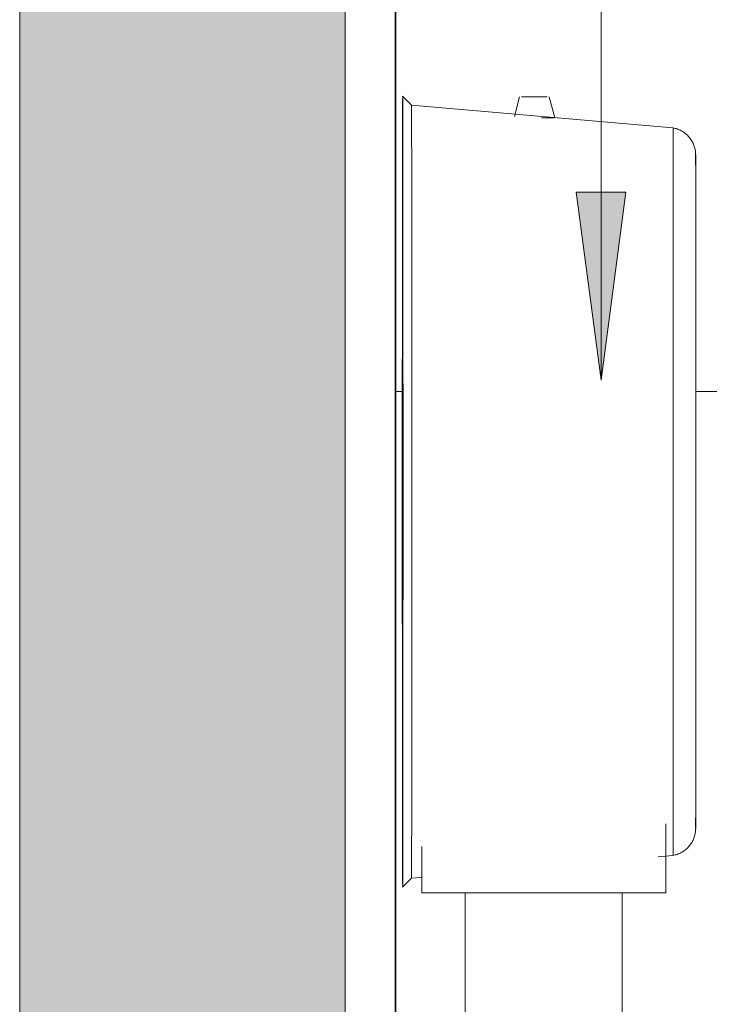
# Model space of a CAD drawing. Header units: metres. Extents: x -10.1 to 50.7, y -18 to 8.5.
# Tile 67 of 109: x 21.239 to 21.515, y 0.355 to 0.749. Entities that reach past the tile are written whole.
import ezdxf

# ---------------------------------------------------------------- set-up
doc = ezdxf.new("R2010")
doc.units = ezdxf.units.M
for name, color, linetype, lineweight in [('A-ANNO-KEYN', 231, 'Continuous', 9), ('A-DETL', 90, 'Continuous', 18), ('A-DETL-GENF', 92, 'Continuous', 18), ('A-DETL-THIN', 151, 'Continuous', 18), ('A-GENM', 13, 'Continuous', 18), ('A-WALL', 113, 'Continuous', 18), ('A-WALL-PATT', 111, 'Continuous', 35)]:
    doc.layers.add(name, color=color, linetype=linetype, lineweight=lineweight)

# ---------------------------------------------------------------- blocks, each defined once
blk = doc.blocks.new('Toilet_tissue_dispenser_12762 - Toilet_tissue_dispenser_12762-V19-Vista F')
at = {"layer": 'A-GENM'}
for p, q in [((12.67103815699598, 0.7146853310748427), (12.6675026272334, 0.7182208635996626)), ((12.71421292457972, 0.7179424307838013), (12.71210008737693, 0.7100572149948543)), ((12.71500020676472, 0.7179424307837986), (12.72011392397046, 0.7179424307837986)), ((12.72011392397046, 0.7179424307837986), (12.72522215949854, 0.7179424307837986)), ((12.7282337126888, 0.7096228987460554), (12.72600450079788, 0.7179424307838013)), ((12.77544667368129, 0.7055508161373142), (12.67103804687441, 0.7146853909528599)), ((12.72813550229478, 0.7096228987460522), (12.72294048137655, 0.7096228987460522)), ((12.77255549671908, 0.4275612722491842), (12.77255549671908, 0.4)), ((12.67519805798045, 0.4184254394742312), (12.67519805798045, 0.4)), ((12.7695024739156, 0.414370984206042), (12.7754466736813, 0.4148910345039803)), ((12.6675026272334, 0.4022209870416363), (12.67103815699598, 0.4057565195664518)), ((12.67103804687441, 0.405756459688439), (12.67514503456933, 0.4061157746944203)), ((12.67509464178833, 0.4061113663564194), (12.67509464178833, 0.4)), ((12.77255549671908, 0.4), (12.67519805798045, 0.4)), ((12.75517265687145, 0.3263820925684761), (12.69245388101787, 0.3263820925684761))]:
    blk.add_line(p, q, dxfattribs=at)
at = {"layer": 'A-GENM', "flags": 128}
for points in [[(12.77544666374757, 0.7055508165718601), (12.77587671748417, 0.7054660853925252), (12.77630303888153, 0.7053642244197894), (12.77672494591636, 0.7052453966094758), (12.7771417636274, 0.7051097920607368), (12.77755282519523, 0.7049576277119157), (12.77795747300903, 0.7047891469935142), (12.77835505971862, 0.7046046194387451), (12.77874494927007, 0.7044043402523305), (12.77912651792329, 0.7041886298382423), (12.77949915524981, 0.7039578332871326), (12.77986226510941, 0.7037123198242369), (12.78021526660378, 0.7034524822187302), (12.78055759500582, 0.7031787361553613), (12.78088870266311, 0.7028915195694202), (12.78120805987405, 0.70259129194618), (12.78151515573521, 0.7022785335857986), (12.78180949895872, 0.7019537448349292), (12.78209061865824, 0.7016174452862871), (12.78235806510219, 0.7012701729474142), (12.78261141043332, 0.7009124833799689), (12.78285024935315, 0.7005449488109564), (12.78307419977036, 0.700168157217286), (12.78328290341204, 0.6997827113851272), (12.78347602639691, 0.6993892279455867), (12.78365325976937, 0.6989883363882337), (12.78381431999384, 0.6985806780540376), (12.78395894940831, 0.698166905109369), (12.78408691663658, 0.6977476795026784), (12.78419801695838, 0.6973236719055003), (12.7842920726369, 0.6968955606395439), (12.78436893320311, 0.6964640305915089), (12.78442847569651, 0.6960297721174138), (12.7844706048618, 0.695593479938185), (12.7844952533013, 0.6951558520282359), (12.78450245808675, 0.6947585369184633)], [(12.78450245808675, 0.6947585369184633), (12.78449770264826, 0.694650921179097), (12.78449295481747, 0.6943282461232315), (12.78448822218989, 0.6937910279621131), (12.7844835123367, 0.6930401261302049), (12.78447883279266, 0.6920767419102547), (12.78447419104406, 0.6909024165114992), (12.78447318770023, 0.6906004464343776)], [(12.78450245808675, 0.4256833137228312), (12.78450721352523, 0.4257909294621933), (12.78451196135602, 0.4261136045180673), (12.78451669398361, 0.4266508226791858), (12.7845214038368, 0.4274017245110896), (12.78452608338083, 0.4283651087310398), (12.78453072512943, 0.4295394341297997), (12.7845353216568, 0.4309228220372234), (12.78453986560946, 0.4325130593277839), (12.78454434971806, 0.4343076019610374), (12.784548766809, 0.4363035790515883), (12.78455310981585, 0.4384977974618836), (12.78455737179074, 0.4408867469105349), (12.78456154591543, 0.4434666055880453), (12.78456562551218, 0.4462332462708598), (12.78456960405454, 0.4491822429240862), (12.78457347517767, 0.4523088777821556), (12.7845772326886, 0.4556081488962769), (12.78458087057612, 0.4590747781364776), (12.78458438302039, 0.4627032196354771), (12.78458776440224, 0.4664876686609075), (12.78459100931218, 0.470422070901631), (12.78459411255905, 0.4745001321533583), (12.78459706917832, 0.4787153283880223), (12.78459987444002, 0.4830609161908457), (12.78460252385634, 0.4875299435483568), (12.78460501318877, 0.4921152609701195), (12.78460733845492, 0.4968095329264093), (12.78460949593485, 0.5016052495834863), (12.78461148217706, 0.5064947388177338), (12.78461329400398, 0.511470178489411), (12.78461492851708, 0.5165236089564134), (12.78461638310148, 0.5216469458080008), (12.78461765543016, 0.5268319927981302), (12.78461874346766, 0.5320704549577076), (12.78461964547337, 0.5373539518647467), (12.78462036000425, 0.5426740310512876), (12.78462088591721, 0.5480221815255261), (12.78462122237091, 0.5533898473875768), (12.78462136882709, 0.5587684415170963), (12.78462132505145, 0.5641493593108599), (12.78462109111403, 0.5695239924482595), (12.78462066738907, 0.5748837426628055), (12.78462005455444, 0.5802200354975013), (12.78461925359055, 0.5855243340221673), (12.78461826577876, 0.5907881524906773), (12.78461709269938, 0.5960030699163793), (12.78461573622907, 0.6011607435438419), (12.78461419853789, 0.6062529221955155), (12.78461248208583, 0.6112714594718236), (12.78461058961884, 0.616208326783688), (12.78460852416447, 0.6210556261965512), (12.784606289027, 0.6258056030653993), (12.78460388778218, 0.6304506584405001), (12.78460132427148, 0.6349833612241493), (12.78459860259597, 0.6393964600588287), (12.78459572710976, 0.6436828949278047), (12.78459270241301, 0.6478358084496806), (12.78458953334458, 0.6518485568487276), (12.78458622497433, 0.6557147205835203), (12.78458278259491, 0.659428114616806), (12.78457921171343, 0.6629827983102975), (12.78457551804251, 0.666373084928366), (12.78457170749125, 0.6695935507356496), (12.78456778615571, 0.6726390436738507), (12.7845637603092, 0.6755046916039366), (12.78455963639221, 0.6781859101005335), (12.78455542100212, 0.6806784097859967), (12.78455112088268, 0.6829782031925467), (12.78454674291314, 0.6850816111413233), (12.78454229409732, 0.6869852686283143), (12.78453778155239, 0.6886861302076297), (12.78453321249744, 0.6901814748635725), (12.784528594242, 0.6914689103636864), (12.78452393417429, 0.6925463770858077), (12.78451923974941, 0.6934121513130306), (12.78451451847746, 0.6940648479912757), (12.78450977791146, 0.694503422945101), (12.78450502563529, 0.6947271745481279), (12.78450245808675, 0.6947585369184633)], [(12.7844727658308, 0.4299642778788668), (12.78447632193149, 0.4289729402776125), (12.78448098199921, 0.4278954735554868), (12.78448567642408, 0.4270296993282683), (12.78449039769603, 0.4263770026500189), (12.78449513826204, 0.4259384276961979), (12.7844998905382, 0.4257146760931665), (12.78450245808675, 0.4256833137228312)], [(12.78450245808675, 0.4256833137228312), (12.78449369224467, 0.4252450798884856), (12.78446740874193, 0.4248075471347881), (12.78442364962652, 0.4243714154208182), (12.78436248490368, 0.423937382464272), (12.78428401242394, 0.4235061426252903), (12.7841883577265, 0.4230783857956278), (12.78407567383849, 0.42265479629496), (12.78394614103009, 0.4222360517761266), (12.78379996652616, 0.4218228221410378), (12.78363738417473, 0.4214157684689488), (12.78345865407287, 0.4210155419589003), (12.78326406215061, 0.4206227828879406), (12.78305391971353, 0.4202381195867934), (12.7828285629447, 0.4198621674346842), (12.78258835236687, 0.4194955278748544), (12.78233367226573, 0.4191387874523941), (12.7820649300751, 0.4187925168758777), (12.78178255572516, 0.4184572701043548), (12.78148700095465, 0.4181335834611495), (12.78117873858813, 0.4178219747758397), (12.78085826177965, 0.4175229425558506), (12.78052608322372, 0.417236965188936), (12.78018273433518, 0.4169645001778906), (12.779828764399, 0.4167059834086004), (12.77946473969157, 0.4164618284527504), (12.77909124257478, 0.4162324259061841), (12.77870887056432, 0.4160181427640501), (12.77831823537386, 0.4158193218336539), (12.77791996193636, 0.4156362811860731), (12.77751468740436, 0.4154693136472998), (12.77710306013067, 0.4153186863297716), (12.7766857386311, 0.4151846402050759), (12.77626339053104, 0.4150673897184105), (12.77583669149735, 0.4149671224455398), (12.77544666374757, 0.4148910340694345)]]:
    blk.add_lwpolyline(points, dxfattribs=at)
at = {"layer": 'A-GENM'}
for centre, major_axis, ratio, start_param, end_param in [((12.66750250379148, 0.5602209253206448), (0, 0.1580000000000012), 0.0008838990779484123, 0.1308996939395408, 3.01069295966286), ((12.66750250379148, 0.5602209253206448), (0, 0.1580000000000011), 0.000883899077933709, 3.142476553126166, 6.282301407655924), ((12.6710380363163, 0.5602209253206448), (1.072696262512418e-15, 0.1544644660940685), 0.0008838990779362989, 3.142476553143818, 6.282301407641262), ((12.77544666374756, 0.5602209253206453), (0, 0.1453298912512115), 0.0008838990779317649, 3.141669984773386, 6.283107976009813), ((12.67514502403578, 0.5602209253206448), (8.991098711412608e-16, 0.1541051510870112), 0.0008838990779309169, 3.141669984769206, 3.520469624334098)]:
    blk.add_ellipse(centre, major_axis=major_axis, ratio=ratio, start_param=start_param, end_param=end_param, dxfattribs=at)
for points in [[(12.69245388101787, 0.3263820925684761), (12.69245093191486, 0.3530372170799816), (12.69245224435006, 0.376287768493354), (12.6924553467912, 0.3999492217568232)], [(12.75517412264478, 0.3999492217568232), (12.75517102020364, 0.376287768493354), (12.75516970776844, 0.3530372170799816), (12.75517265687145, 0.3263820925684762)]]:
    blk.add_open_spline(points, degree=3, dxfattribs=at)

msp = doc.modelspace()

# ---------------------------------------------------------------- hatches: boundary and pattern name
at = {"layer": 'A-ANNO-KEYN'}
msp.add_hatch(color=256, dxfattribs=at).paths.add_polyline_path([(21.47148972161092, 0.6048094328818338), (21.48136365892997, 0.6798094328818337), (21.46161578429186, 0.6798094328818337)], flags=0)
at = {"layer": 'A-DETL-GENF'}
h = msp.add_hatch(color=7, dxfattribs=at)
h.paths.add_polyline_path([(21.23937045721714, 0), (21.36937045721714, 0), (21.36937045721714, 3.850000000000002), (21.23937045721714, 3.850000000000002), (21.23937045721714, 0.172533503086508)], flags=0)
h.paths.add_polyline_path([(26.43695312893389, 0), (26.43695312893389, 3.850000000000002), (26.30695312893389, 3.850000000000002), (26.30695312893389, 0), (26.41695312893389, 0)], flags=0)
at = {"layer": 'A-WALL-PATT', "lineweight": 18}
h = msp.add_hatch(dxfattribs=at)
h.set_pattern_fill('FP_16', color=256, style=0, pattern_type=2)
h.set_pattern_definition([(0, (16.865, -0.3), (0, 0.3), []), (90, (16.865, -0.3), (-0.6, 3.673940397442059e-17), [])])
h.paths.add_polyline_path([(23.9987387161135, 0), (24.32320312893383, 0), (24.32320312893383, 1.8), (23.36320312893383, 1.8), (23.36335982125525, 0.7046820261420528), (23.40478809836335, 0.7010575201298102), (23.40728873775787, 0.707942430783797), (23.41750516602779, 0.7079224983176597), (23.42051702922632, 0.6996814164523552), (23.46776617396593, 0.6955299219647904), (23.47422191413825, 0.6918026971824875), (23.47678930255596, 0.6844733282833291), (23.47685468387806, 0.6594932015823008), (23.47683988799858, 0.4307508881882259), (23.47678577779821, 0.415683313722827), (23.47422191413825, 0.4086391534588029), (23.46772998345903, 0.4048910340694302), (23.46483881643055, 0.4043709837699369), (23.46473628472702, 0.389999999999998), (23.4474576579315, 0.389999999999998), (23.44745515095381, 0.3163820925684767), (23.38473720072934, 0.3163820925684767), (23.38473705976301, 0.389999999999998), (23.36737796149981, 0.389999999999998), (23.36737796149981, 0.3961113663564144), (23.36320312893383, 0.3956382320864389), (23.36320312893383, 0.1999999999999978), (23.34320312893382, 0.2002216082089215), (23.34320312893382, 1.8), (22.37945312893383, 1.8), (22.37960982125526, 0.7146820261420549), (22.42103809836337, 0.7110575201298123), (22.42353873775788, 0.7179424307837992), (22.4337551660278, 0.7179224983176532), (22.43676702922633, 0.7096814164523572), (22.48401617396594, 0.7055299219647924), (22.49057458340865, 0.7015379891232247), (22.49303577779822, 0.6947585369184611), (22.49310468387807, 0.669493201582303), (22.49308988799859, 0.440750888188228), (22.49303577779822, 0.425683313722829), (22.49047191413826, 0.418639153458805), (22.48397998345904, 0.4148910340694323), (22.48108881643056, 0.4143709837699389), (22.48098628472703, 0.4), (22.46370765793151, 0.4), (22.46370515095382, 0.3263820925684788), (22.40098720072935, 0.3263820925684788), (22.40098630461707, 0.4), (22.38362796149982, 0.4), (22.38362796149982, 0.4061113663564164), (22.37945312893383, 0.4056382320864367), (22.37945312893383, 0), (22.71530046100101, 0), (22.7368887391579, 0.197892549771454), (22.72331170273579, 0.2063749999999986), (22.70673923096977, 0.219358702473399), (22.69047279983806, 0.2356251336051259), (22.67628567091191, 0.2537336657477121), (22.6634586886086, 0.2754778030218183), (22.65445295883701, 0.2959719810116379), (22.64790550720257, 0.3174199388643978), (22.6439207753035, 0.3395214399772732), (22.64256409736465, 0.3619499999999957), (23.02356409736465, 0.3619499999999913), (23.02217513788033, 0.3389877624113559), (23.01777990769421, 0.3155625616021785), (23.01118469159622, 0.2943977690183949), (23.00174347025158, 0.2734202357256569), (22.98984252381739, 0.2537336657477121), (22.97565539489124, 0.2356251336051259), (22.95938896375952, 0.219358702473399), (22.94128043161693, 0.2051715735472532), (22.9292394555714, 0.1978925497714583), (22.95082770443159, 2.685530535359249e-07), (23.69321082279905, 2.685530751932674e-07), (23.71479907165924, 0.1978925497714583), (23.70122203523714, 0.2063749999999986), (23.68464956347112, 0.219358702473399), (23.6683831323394, 0.2356251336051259), (23.65419600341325, 0.2537336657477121), (23.64136902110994, 0.2754778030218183), (23.63236329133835, 0.2959719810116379), (23.62581583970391, 0.3174199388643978), (23.62183110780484, 0.3395214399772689), (23.62047442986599, 0.3619499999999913), (24.00147442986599, 0.3619499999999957), (24.00008547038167, 0.3389877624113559), (23.99569024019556, 0.3155625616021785), (23.98891587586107, 0.2939997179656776), (23.97965380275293, 0.2734202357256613), (23.96775285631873, 0.2537336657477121), (23.95356572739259, 0.2356251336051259), (23.93729929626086, 0.219358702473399), (23.91722852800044, 0.2039853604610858), (23.90714978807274, 0.1978925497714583), (23.92873806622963, 0)], flags=0)
h.paths.add_polyline_path([(25.13988134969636, 0), (25.3081531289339, 0), (25.3081531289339, 1.8), (24.34320312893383, 1.8), (24.34335982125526, 0.7046820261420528), (24.38478809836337, 0.7010575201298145), (24.38728873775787, 0.707942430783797), (24.3975051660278, 0.7079224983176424), (24.40051702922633, 0.6996814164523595), (24.44776617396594, 0.6955299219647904), (24.45422191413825, 0.6918026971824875), (24.45678930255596, 0.6844733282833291), (24.45685667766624, 0.6578046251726), (24.45683988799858, 0.4307508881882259), (24.45678577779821, 0.415683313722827), (24.45422191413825, 0.4086391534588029), (24.44704475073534, 0.4048310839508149), (24.44483881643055, 0.4043709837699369), (24.44473628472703, 0.389999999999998), (24.42745765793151, 0.389999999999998), (24.42745515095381, 0.3163820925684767), (24.36473720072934, 0.3163820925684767), (24.36473705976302, 0.389999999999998), (24.34737796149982, 0.389999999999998), (24.34737796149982, 0.3961113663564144), (24.34320312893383, 0.3956382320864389), (24.34320312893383, 0), (24.67321082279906, 2.685530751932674e-07), (24.69479907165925, 0.1978925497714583), (24.68275809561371, 0.2051715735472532), (24.66464956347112, 0.219358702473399), (24.6483831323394, 0.2356251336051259), (24.63419600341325, 0.2537336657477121), (24.62136902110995, 0.2754778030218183), (24.61236329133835, 0.2959719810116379), (24.60581583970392, 0.3174199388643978), (24.60183110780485, 0.3395214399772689), (24.600474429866, 0.3619499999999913), (24.98147442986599, 0.3619499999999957), (24.98008547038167, 0.3389877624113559), (24.97569024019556, 0.3155625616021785), (24.96891587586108, 0.293999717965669), (24.95965380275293, 0.2734202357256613), (24.94775285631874, 0.2537336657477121), (24.93356572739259, 0.2356251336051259), (24.91729929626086, 0.219358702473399), (24.89919076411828, 0.2051715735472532), (24.88714978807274, 0.1978925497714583), (24.90873806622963, 0), (24.97686097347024, 0)], flags=0)
h.paths.add_polyline_path([(21.9536140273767, 0.0317506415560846), (21.95361409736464, 0.03174999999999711), (21.9526391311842, 0.04712128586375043)], flags=0)
h.paths.add_polyline_path([(21.38937045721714, 0), (21.721550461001, 0), (21.74313873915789, 0.1978925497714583), (21.72956170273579, 0.2063749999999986), (21.71298923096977, 0.219358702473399), (21.69672279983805, 0.2356251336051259), (21.6825356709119, 0.2537336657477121), (21.66970868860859, 0.2754778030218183), (21.660702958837, 0.2959719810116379), (21.65394182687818, 0.3185859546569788), (21.65017077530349, 0.3395214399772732), (21.64881409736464, 0.3619499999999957), (22.02981409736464, 0.3619499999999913), (22.02842513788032, 0.3389877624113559), (22.02402990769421, 0.3155625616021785), (22.01743469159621, 0.2943977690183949), (22.00799347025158, 0.2734202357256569), (21.9955476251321, 0.2530381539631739), (21.98190539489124, 0.2356251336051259), (21.96563896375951, 0.219358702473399), (21.94753043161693, 0.2051715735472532), (21.93548945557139, 0.1978925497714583), (21.95707770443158, 2.685530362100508e-07), (22.35945312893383, 0), (22.35945312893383, 1.8), (21.38937045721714, 1.8), (21.38937045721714, 0.05999217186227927)], flags=0)
h.paths.add_polyline_path([(26.27937045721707, 0), (26.27937045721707, 1.8), (25.3281531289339, 1.8), (25.32829078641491, 0.7046836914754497), (25.36973809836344, 0.7010575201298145), (25.37223873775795, 0.707942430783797), (25.38245516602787, 0.7079224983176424), (25.3854670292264, 0.6996814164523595), (25.43271617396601, 0.6955299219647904), (25.43917191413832, 0.6918026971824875), (25.44173930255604, 0.6844733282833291), (25.44180667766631, 0.6578046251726), (25.44178988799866, 0.4307508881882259), (25.44173577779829, 0.415683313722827), (25.43917191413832, 0.4086391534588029), (25.43267998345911, 0.4048910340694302), (25.42978881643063, 0.4043709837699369), (25.4296862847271, 0.389999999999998), (25.41240765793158, 0.389999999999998), (25.41240515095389, 0.3163820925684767), (25.34968720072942, 0.3163820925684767), (25.34968705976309, 0.389999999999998), (25.33232796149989, 0.389999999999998), (25.33232796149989, 0.3961113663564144), (25.3281531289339, 0.3956382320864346), (25.3281531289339, 0), (25.65816082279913, 2.685530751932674e-07), (25.67974907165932, 0.1978925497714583), (25.66770809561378, 0.2051715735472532), (25.64876264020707, 0.2201956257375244), (25.63333313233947, 0.2356251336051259), (25.61914600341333, 0.2537336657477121), (25.60631902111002, 0.2754778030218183), (25.59731329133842, 0.2959719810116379), (25.59055215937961, 0.3185859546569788), (25.58678110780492, 0.3395214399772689), (25.58542442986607, 0.3619499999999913), (25.96642442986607, 0.3619499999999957), (25.96503547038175, 0.3389877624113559), (25.96064024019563, 0.3155625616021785), (25.95386587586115, 0.2939997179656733), (25.944603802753, 0.2734202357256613), (25.93270285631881, 0.2537336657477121), (25.91851572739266, 0.2356251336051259), (25.90224929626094, 0.219358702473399), (25.88414076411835, 0.2051715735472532), (25.87209978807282, 0.1978925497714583), (25.8936880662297, 0), (26.27841966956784, 0)], flags=0)
h.paths.add_polyline_path([(23.19073862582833, 0.04993407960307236), (23.18620536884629, 0.05011800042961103), (23.17434163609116, 0.05112322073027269), (23.16417034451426, 0.05327328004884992), (23.14637230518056, 0.06146131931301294), (23.1417157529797, 0.0643843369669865), (23.13110384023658, 0.07251268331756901), (23.11760554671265, 0.08743894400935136), (23.11026719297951, 0.09894788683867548), (23.10353105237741, 0.1127949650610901), (23.10018815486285, 0.1228207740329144), (23.09692148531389, 0.1377650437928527), (23.09521283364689, 0.1525704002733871), (23.09537891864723, 0.1600421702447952), (23.09663548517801, 0.1824172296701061), (23.09979665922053, 0.1964848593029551), (23.104342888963, 0.2094049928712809), (23.11201644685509, 0.2243277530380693), (23.11944607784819, 0.2350408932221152), (23.13180782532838, 0.2474698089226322), (23.14241223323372, 0.2629468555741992), (23.14487854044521, 0.2679446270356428), (23.14808419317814, 0.2749214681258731), (23.15233196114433, 0.2866363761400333), (23.15617547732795, 0.3015095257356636), (23.15847610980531, 0.3142065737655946), (23.15938513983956, 0.3324965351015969), (23.15938513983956, 0.5074965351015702), (23.15719833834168, 0.5074965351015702), (23.15728862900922, 0.5538922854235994), (23.15719833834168, 0.5571258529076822), (23.15719833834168, 0.6224762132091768), (23.14963934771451, 0.6230690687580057), (23.14131720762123, 0.6242782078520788), (23.13493140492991, 0.6258539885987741), (23.13073990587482, 0.6279439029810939), (23.12954792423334, 0.6296582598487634), (23.12958168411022, 0.642389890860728), (23.13007760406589, 0.645197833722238), (23.13407050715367, 0.6508326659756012), (23.14881996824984, 0.6687132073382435), (23.15350101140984, 0.6708855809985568), (23.15706343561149, 0.6716104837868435), (23.16325928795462, 0.6723649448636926), (23.17362613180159, 0.6724567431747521), (23.18015091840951, 0.6719458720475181), (23.18449086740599, 0.6712288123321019), (23.18801595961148, 0.6701305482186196), (23.19129311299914, 0.668099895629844), (23.1968783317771, 0.6613138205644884), (23.20901542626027, 0.6461615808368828), (23.2098867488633, 0.642386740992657), (23.21009708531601, 0.6409411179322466), (23.20991361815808, 0.6296582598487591), (23.20854442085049, 0.6276890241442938), (23.2045301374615, 0.6258539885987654), (23.19814433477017, 0.6242782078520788), (23.18982219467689, 0.6230690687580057), (23.18219833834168, 0.6223089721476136), (23.18194227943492, 0.5479560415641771), (23.18187719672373, 0.5417229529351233), (23.18219833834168, 0.5074965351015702), (23.17935773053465, 0.5074965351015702), (23.1791490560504, 0.3292026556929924), (23.17789948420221, 0.3109486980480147), (23.17487047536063, 0.2933892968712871), (23.1705098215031, 0.2779435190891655), (23.16284732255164, 0.2604335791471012), (23.15645957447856, 0.2484662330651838), (23.14824193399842, 0.2362366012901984), (23.13287332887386, 0.2197593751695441), (23.12677849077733, 0.2100133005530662), (23.12222694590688, 0.2004214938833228), (23.11647823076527, 0.1809745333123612), (23.11489625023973, 0.1664500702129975), (23.11489625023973, 0.1528983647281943), (23.11796406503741, 0.1331459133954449), (23.12163945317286, 0.121199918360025), (23.12698119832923, 0.1092277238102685), (23.13496998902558, 0.09764539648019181), (23.14341797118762, 0.08825729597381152), (23.15589646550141, 0.07851515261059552), (23.1711499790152, 0.0718413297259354), (23.18921261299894, 0.06994222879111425), (23.19390883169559, 0.07137676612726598), (23.19812404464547, 0.07551516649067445), (23.20149911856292, 0.08109427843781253), (23.20283021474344, 0.08386294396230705), (23.20396135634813, 0.09426315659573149), (23.20401438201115, 0.1129854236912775), (23.20409198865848, 0.1266933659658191), (23.20396012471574, 0.1460356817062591), (23.19632656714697, 0.149925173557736), (23.1896896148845, 0.1565621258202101), (23.18542842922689, 0.1649251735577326), (23.18396012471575, 0.1741956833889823), (23.18542842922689, 0.183466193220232), (23.1896896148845, 0.1918292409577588), (23.19632656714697, 0.1984661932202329), (23.2046896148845, 0.2027273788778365), (23.21396012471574, 0.2041956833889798), (23.22323063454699, 0.2027273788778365), (23.23159368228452, 0.1984661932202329), (23.23823063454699, 0.1918292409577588), (23.2424918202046, 0.183466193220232), (23.24396012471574, 0.1741956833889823), (23.2424918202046, 0.1649251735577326), (23.23823063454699, 0.1565621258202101), (23.23159368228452, 0.149925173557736), (23.22391066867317, 0.1460104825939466), (23.22394642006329, 0.09797309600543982), (23.22374160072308, 0.09238955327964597), (23.22266927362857, 0.08340616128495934), (23.22045477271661, 0.07568553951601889), (23.21519210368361, 0.06510243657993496), (23.209987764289, 0.05895107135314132), (23.20401438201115, 0.05456887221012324), (23.19804164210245, 0.05175435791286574), (23.19074037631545, 0.04993451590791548)], flags=0)
h.paths.add_polyline_path([(24.1544886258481, 0.04993407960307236), (24.14995536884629, 0.05011800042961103), (24.13809163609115, 0.05112322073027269), (24.12792034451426, 0.05327328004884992), (24.11012230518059, 0.06146131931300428), (24.1054657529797, 0.0643843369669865), (24.09485384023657, 0.07251268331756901), (24.08135554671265, 0.08743894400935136), (24.07401719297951, 0.09894788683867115), (24.06728105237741, 0.1127949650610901), (24.06345884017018, 0.1249774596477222), (24.06052518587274, 0.1390327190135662), (24.05896283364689, 0.1525704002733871), (24.05912891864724, 0.1600421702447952), (24.060385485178, 0.1824172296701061), (24.06354665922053, 0.1964848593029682), (24.068092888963, 0.2094049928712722), (24.07576644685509, 0.2243277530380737), (24.08319607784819, 0.2350408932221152), (24.09555782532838, 0.2474698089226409), (24.10616223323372, 0.2629468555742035), (24.10862854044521, 0.2679446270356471), (24.11249275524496, 0.2766164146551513), (24.11608196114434, 0.2866363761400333), (24.11992547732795, 0.3015095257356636), (24.1222261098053, 0.3142065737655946), (24.12313513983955, 0.3324965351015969), (24.12313513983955, 0.5074965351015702), (24.12094833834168, 0.5074965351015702), (24.12103862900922, 0.5538922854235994), (24.12094833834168, 0.5571258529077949), (24.12094833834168, 0.6224762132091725), (24.11137969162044, 0.6233610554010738), (24.10506720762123, 0.6242782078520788), (24.09868140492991, 0.6258539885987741), (24.09448990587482, 0.6279439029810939), (24.09329792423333, 0.6296582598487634), (24.09333168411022, 0.6423898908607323), (24.09382760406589, 0.645197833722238), (24.09782050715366, 0.6508326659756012), (24.11256996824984, 0.6687132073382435), (24.11725101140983, 0.6708855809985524), (24.12100399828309, 0.6716389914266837), (24.12629969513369, 0.6723387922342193), (24.1373761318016, 0.6724567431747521), (24.14390091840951, 0.6719458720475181), (24.14824086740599, 0.6712288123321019), (24.15176595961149, 0.6701305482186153), (24.15504311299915, 0.668099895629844), (24.1606283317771, 0.6613138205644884), (24.17276542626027, 0.6461615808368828), (24.17363674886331, 0.642386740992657), (24.17384708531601, 0.6409411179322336), (24.17366361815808, 0.6296582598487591), (24.17229442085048, 0.6276890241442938), (24.1682801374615, 0.6258539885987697), (24.16175909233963, 0.6242585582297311), (24.15357219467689, 0.6230690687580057), (24.14594833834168, 0.6223089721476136), (24.14569227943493, 0.5479560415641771), (24.14562719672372, 0.5417229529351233), (24.14594833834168, 0.5074965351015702), (24.14310773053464, 0.5074965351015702), (24.1428990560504, 0.3292026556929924), (24.14164948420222, 0.3109486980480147), (24.13862047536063, 0.2933892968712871), (24.13425982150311, 0.2779435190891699), (24.12659732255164, 0.2604335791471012), (24.12020957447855, 0.2484662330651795), (24.11199193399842, 0.2362366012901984), (24.09662332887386, 0.2197593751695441), (24.09052849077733, 0.2100133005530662), (24.08597694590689, 0.2004214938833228), (24.08022823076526, 0.1809745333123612), (24.07864625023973, 0.1664500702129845), (24.07864625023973, 0.1528983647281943), (24.0817140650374, 0.1331459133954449), (24.08538945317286, 0.1211999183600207), (24.09073119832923, 0.1092277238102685), (24.09871998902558, 0.09764539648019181), (24.10716797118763, 0.08825729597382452), (24.11964646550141, 0.07851515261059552), (24.1348999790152, 0.0718413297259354), (24.15296261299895, 0.06994222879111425), (24.1576588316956, 0.07137676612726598), (24.16187404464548, 0.07551516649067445), (24.16524911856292, 0.08109427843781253), (24.16658021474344, 0.08386294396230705), (24.16771135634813, 0.09426315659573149), (24.16778120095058, 0.1115949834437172), (24.16784198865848, 0.1266933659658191), (24.16771012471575, 0.1460356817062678), (24.16007656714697, 0.149925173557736), (24.1534396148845, 0.1565621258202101), (24.14917842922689, 0.1649251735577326), (24.14771012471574, 0.1741956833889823), (24.14917842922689, 0.183466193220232), (24.1534396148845, 0.1918292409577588), (24.16007656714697, 0.1984661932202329), (24.1684396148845, 0.2027273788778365), (24.17771012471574, 0.2041956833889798), (24.18698063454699, 0.2027273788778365), (24.19534368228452, 0.1984661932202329), (24.20198063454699, 0.1918292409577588), (24.2062418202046, 0.1834661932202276), (24.20771012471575, 0.1741956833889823), (24.2062418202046, 0.1649251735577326), (24.20198063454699, 0.1565621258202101), (24.19534368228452, 0.149925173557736), (24.18766066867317, 0.1460104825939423), (24.18769642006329, 0.09797309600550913), (24.18749160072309, 0.09238955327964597), (24.18641927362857, 0.08340616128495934), (24.18420477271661, 0.07568553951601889), (24.17879336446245, 0.06492663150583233), (24.17373776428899, 0.05895107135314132), (24.16786313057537, 0.05461540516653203), (24.16175909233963, 0.05174624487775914), (24.15449037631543, 0.04993451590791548)], flags=0)
h.paths.add_polyline_path([(26.1180036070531, 0.04993407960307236), (26.11490536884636, 0.0501180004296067), (26.10304163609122, 0.05112322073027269), (26.09287034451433, 0.05327328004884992), (26.07507230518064, 0.06146131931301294), (26.07041575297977, 0.0643843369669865), (26.05980384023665, 0.07251268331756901), (26.04630554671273, 0.08743894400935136), (26.03896719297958, 0.09894788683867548), (26.03223105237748, 0.1127949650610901), (26.02840884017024, 0.1249774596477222), (26.02547518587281, 0.1390327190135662), (26.02391283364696, 0.1525704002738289), (26.02407891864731, 0.1600421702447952), (26.02533548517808, 0.1824172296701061), (26.0284966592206, 0.1964848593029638), (26.03304288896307, 0.2094049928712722), (26.04071644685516, 0.2243277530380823), (26.04814607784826, 0.2350408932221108), (26.06050782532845, 0.2474698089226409), (26.07111223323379, 0.2629468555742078), (26.07357854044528, 0.2679446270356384), (26.07744275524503, 0.2766164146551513), (26.0810319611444, 0.2866363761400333), (26.08487547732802, 0.3015095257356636), (26.08717610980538, 0.3142065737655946), (26.08808513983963, 0.3324965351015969), (26.08808513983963, 0.5074965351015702), (26.08589833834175, 0.5074965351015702), (26.08598862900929, 0.5538922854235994), (26.08589833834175, 0.5571258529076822), (26.08589833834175, 0.6224762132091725), (26.07632969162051, 0.6233610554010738), (26.07001720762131, 0.6242782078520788), (26.06363140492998, 0.6258539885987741), (26.05943990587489, 0.6279439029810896), (26.05824792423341, 0.6296582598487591), (26.05828168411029, 0.6423898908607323), (26.05877760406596, 0.645197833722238), (26.06277050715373, 0.6508326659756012), (26.07751996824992, 0.6687132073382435), (26.08220101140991, 0.6708855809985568), (26.08576343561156, 0.6716104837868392), (26.09159903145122, 0.6723516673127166), (26.10232613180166, 0.6724567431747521), (26.10885091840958, 0.6719458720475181), (26.11319086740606, 0.6712288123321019), (26.11671595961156, 0.6701305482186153), (26.11999311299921, 0.668099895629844), (26.12557833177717, 0.6613138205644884), (26.13771542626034, 0.6461615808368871), (26.13858674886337, 0.6423867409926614), (26.13879708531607, 0.6409411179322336), (26.13861361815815, 0.6296582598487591), (26.13724442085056, 0.6276890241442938), (26.13323013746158, 0.6258539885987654), (26.12684433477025, 0.6242782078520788), (26.1180036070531, 0.6230283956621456), (26.11089833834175, 0.6223089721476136), (26.11064227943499, 0.5479560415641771), (26.1105771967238, 0.5417229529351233), (26.11089833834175, 0.5074965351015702), (26.10805773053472, 0.5074965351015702), (26.10784905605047, 0.3292026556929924), (26.10659948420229, 0.3109486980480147), (26.1035704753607, 0.2933892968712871), (26.09920982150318, 0.2779435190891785), (26.09154732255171, 0.2604335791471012), (26.08515957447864, 0.2484662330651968), (26.07694193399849, 0.2362366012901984), (26.06157332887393, 0.2197593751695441), (26.0554784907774, 0.2100133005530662), (26.05092694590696, 0.2004214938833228), (26.04517823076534, 0.1809745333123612), (26.0435962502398, 0.1664500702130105), (26.0435962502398, 0.1528983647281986), (26.04666406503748, 0.1331459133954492), (26.05033945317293, 0.121199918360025), (26.0556811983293, 0.1092277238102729), (26.06366998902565, 0.09764539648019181), (26.0721179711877, 0.08825729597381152), (26.08459646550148, 0.07851515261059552), (26.09984997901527, 0.0718413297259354), (26.1180036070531, 0.06996578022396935), (26.12260883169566, 0.07137676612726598), (26.12682404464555, 0.07551516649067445), (26.13019911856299, 0.08109427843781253), (26.13153021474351, 0.08386294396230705), (26.1326613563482, 0.09426315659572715), (26.13273120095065, 0.1115949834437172), (26.13279198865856, 0.1266933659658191), (26.13266012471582, 0.1460356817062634), (26.12502656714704, 0.149925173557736), (26.1180036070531, 0.1573197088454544), (26.11412842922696, 0.1649251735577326), (26.11266012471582, 0.1741956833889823), (26.11412842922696, 0.183466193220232), (26.11838961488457, 0.1918292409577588), (26.12502656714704, 0.1984661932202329), (26.13338961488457, 0.2027273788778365), (26.14266012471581, 0.2041956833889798), (26.15193063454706, 0.2027273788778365), (26.16029368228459, 0.1984661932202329), (26.16693063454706, 0.1918292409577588), (26.17119182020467, 0.183466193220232), (26.17266012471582, 0.1741956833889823), (26.17119182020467, 0.1649251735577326), (26.16693063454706, 0.1565621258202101), (26.16029368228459, 0.149925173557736), (26.15261066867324, 0.1460104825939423), (26.15264642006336, 0.09797309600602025), (26.15244160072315, 0.0923895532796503), (26.15136927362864, 0.08340616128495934), (26.14915477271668, 0.07568553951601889), (26.14374336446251, 0.06492663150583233), (26.13868776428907, 0.05895107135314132), (26.13281313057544, 0.05461540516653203), (26.12674164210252, 0.05175435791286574), (26.12035066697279, 0.04993451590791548)], flags=0)
h.paths.add_polyline_path([(22.18513703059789, 0.04993407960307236), (22.18245536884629, 0.0501180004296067), (22.17059163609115, 0.05112322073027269), (22.16042034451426, 0.05327328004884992), (22.14262230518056, 0.06146131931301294), (22.1379657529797, 0.0643843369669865), (22.12735384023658, 0.07251268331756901), (22.11385554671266, 0.08743894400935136), (22.10651719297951, 0.09894788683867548), (22.09978105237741, 0.1127949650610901), (22.09595884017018, 0.1249774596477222), (22.09302518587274, 0.1390327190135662), (22.09146283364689, 0.1525704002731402), (22.09162891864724, 0.1600421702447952), (22.09288548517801, 0.1824172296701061), (22.09604665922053, 0.1964848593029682), (22.100592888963, 0.2094049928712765), (22.1082664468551, 0.2243277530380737), (22.11569607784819, 0.2350408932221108), (22.12805782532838, 0.2474698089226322), (22.13866223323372, 0.2629468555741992), (22.14112854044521, 0.2679446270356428), (22.14433419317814, 0.2749214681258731), (22.14858196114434, 0.2866363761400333), (22.15242547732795, 0.3015095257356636), (22.15472610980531, 0.3142065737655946), (22.15563513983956, 0.3324965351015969), (22.15563513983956, 0.5074965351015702), (22.15344833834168, 0.5074965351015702), (22.15353862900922, 0.5538922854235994), (22.15344833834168, 0.5571258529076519), (22.15344833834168, 0.6224762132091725), (22.14387969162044, 0.6233610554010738), (22.13756720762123, 0.6242782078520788), (22.13118140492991, 0.6258539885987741), (22.12698990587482, 0.6279439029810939), (22.12579792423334, 0.6296582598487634), (22.12583168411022, 0.6423898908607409), (22.12632760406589, 0.645197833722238), (22.13032050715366, 0.6508326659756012), (22.14506996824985, 0.6687132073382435), (22.14975101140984, 0.6708855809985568), (22.15331343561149, 0.6716104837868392), (22.15914903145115, 0.6723516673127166), (22.16987613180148, 0.6724567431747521), (22.17640091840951, 0.6719458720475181), (22.180740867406, 0.6712288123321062), (22.18426595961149, 0.6701305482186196), (22.18754311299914, 0.668099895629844), (22.19312833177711, 0.6613138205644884), (22.20526542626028, 0.6461615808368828), (22.20616361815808, 0.6422020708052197), (22.20634708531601, 0.6409411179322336), (22.20616361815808, 0.6296582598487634), (22.20479442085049, 0.6276890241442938), (22.20078013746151, 0.6258539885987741), (22.19439433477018, 0.6242782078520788), (22.18513703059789, 0.622995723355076), (22.17844833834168, 0.6223089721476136), (22.17825796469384, 0.550308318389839), (22.17812719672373, 0.5417229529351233), (22.17844833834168, 0.5074965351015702), (22.17560773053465, 0.5074965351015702), (22.1753990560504, 0.3292026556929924), (22.17414948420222, 0.3109486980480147), (22.17112047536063, 0.2933892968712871), (22.1667598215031, 0.2779435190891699), (22.15909732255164, 0.2604335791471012), (22.15270957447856, 0.2484662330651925), (22.14449193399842, 0.2362366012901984), (22.12912332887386, 0.2197593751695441), (22.12302849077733, 0.2100133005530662), (22.11847694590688, 0.2004214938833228), (22.11272823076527, 0.1809745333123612), (22.11114625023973, 0.1664500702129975), (22.11114625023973, 0.15289836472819), (22.11421406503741, 0.1331459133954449), (22.11788945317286, 0.121199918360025), (22.12323119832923, 0.1092277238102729), (22.13121998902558, 0.09764539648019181), (22.13966797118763, 0.08825729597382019), (22.15214646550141, 0.07851515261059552), (22.16739997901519, 0.0718413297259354), (22.18546261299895, 0.06994222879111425), (22.1901588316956, 0.07137676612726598), (22.19437404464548, 0.07551516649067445), (22.19774911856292, 0.08109427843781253), (22.19908021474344, 0.08386294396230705), (22.20021135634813, 0.09426315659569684), (22.20028120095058, 0.1115949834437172), (22.20034198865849, 0.1266933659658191), (22.20021012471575, 0.1460356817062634), (22.19257656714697, 0.149925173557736), (22.1859396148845, 0.1565621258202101), (22.18167842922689, 0.1649251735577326), (22.18021012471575, 0.1741956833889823), (22.18167842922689, 0.183466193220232), (22.1859396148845, 0.1918292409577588), (22.19257656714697, 0.1984661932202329), (22.20093961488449, 0.2027273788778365), (22.21021012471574, 0.2041956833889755), (22.21948063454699, 0.2027273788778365), (22.22784368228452, 0.1984661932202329), (22.23448063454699, 0.1918292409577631), (22.2387418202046, 0.183466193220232), (22.24021012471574, 0.1741956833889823), (22.2387418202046, 0.1649251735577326), (22.23448063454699, 0.1565621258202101), (22.22784368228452, 0.149925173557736), (22.22016066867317, 0.1460104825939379), (22.22019642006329, 0.09797309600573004), (22.21999160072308, 0.0923895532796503), (22.21891927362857, 0.08340616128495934), (22.21670477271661, 0.07568553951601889), (22.21144210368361, 0.06510243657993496), (22.20551457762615, 0.05838470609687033), (22.20036313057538, 0.05461540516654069), (22.19429164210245, 0.05175435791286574), (22.18790066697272, 0.04993451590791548), (22.18535773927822, 0.04993407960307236)], flags=0)
h.paths.add_polyline_path([(25.13448862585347, 0.04993407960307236), (25.12995536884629, 0.05011800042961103), (25.11809163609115, 0.05112322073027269), (25.10792034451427, 0.05327328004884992), (25.0901223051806, 0.06146131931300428), (25.0854657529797, 0.0643843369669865), (25.07485384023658, 0.07251268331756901), (25.06135554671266, 0.08743894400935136), (25.05401719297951, 0.09894788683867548), (25.04728105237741, 0.1127949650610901), (25.04345884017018, 0.1249774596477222), (25.04052518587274, 0.1390327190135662), (25.0389628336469, 0.1525704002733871), (25.03912891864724, 0.1600421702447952), (25.04038548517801, 0.1824172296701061), (25.04354665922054, 0.1964848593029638), (25.048092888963, 0.2094049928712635), (25.0557664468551, 0.2243277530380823), (25.06319607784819, 0.2350408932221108), (25.07555782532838, 0.2474698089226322), (25.08616223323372, 0.2629468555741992), (25.08862854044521, 0.2679446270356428), (25.09249275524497, 0.2766164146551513), (25.09608196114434, 0.2866363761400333), (25.09992547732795, 0.3015095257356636), (25.10222610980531, 0.3142065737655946), (25.10313513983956, 0.3324965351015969), (25.10313513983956, 0.5074965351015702), (25.10094833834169, 0.5074965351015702), (25.10103862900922, 0.5538922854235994), (25.10094833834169, 0.5571258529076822), (25.10094833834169, 0.6224762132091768), (25.09137969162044, 0.6233610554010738), (25.08506720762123, 0.6242782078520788), (25.07868140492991, 0.6258539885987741), (25.07448990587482, 0.6279439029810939), (25.07329792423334, 0.6296582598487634), (25.07333168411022, 0.642389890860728), (25.0738276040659, 0.645197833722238), (25.07782050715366, 0.6508326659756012), (25.09256996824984, 0.6687132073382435), (25.09725101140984, 0.6708855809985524), (25.10081343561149, 0.6716104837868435), (25.10664903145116, 0.6723516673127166), (25.11737613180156, 0.6724567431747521), (25.12390091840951, 0.6719458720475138), (25.128240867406, 0.6712288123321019), (25.13176595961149, 0.6701305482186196), (25.13504311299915, 0.668099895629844), (25.1406283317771, 0.6613138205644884), (25.15276542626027, 0.6461615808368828), (25.15363674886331, 0.642386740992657), (25.15384708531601, 0.6409411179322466), (25.15366361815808, 0.6296582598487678), (25.15229442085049, 0.6276890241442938), (25.14828013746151, 0.6258539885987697), (25.13988134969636, 0.6239857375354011), (25.1335721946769, 0.6230690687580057), (25.12594833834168, 0.6223089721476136), (25.12569227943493, 0.5479560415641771), (25.12562719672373, 0.5417229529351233), (25.12594833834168, 0.5074965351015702), (25.12310773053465, 0.5074965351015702), (25.1228990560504, 0.3292026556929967), (25.12164948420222, 0.3109486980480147), (25.11862047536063, 0.2933892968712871), (25.1142598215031, 0.2779435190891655), (25.10659732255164, 0.2604335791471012), (25.09912625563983, 0.2468540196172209), (25.09199193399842, 0.2362366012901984), (25.07662332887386, 0.2197593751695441), (25.07052849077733, 0.2100133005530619), (25.06597694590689, 0.2004214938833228), (25.06022823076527, 0.1809745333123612), (25.05864625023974, 0.1664500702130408), (25.05864625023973, 0.1528983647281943), (25.06171406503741, 0.1331459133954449), (25.06538945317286, 0.121199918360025), (25.07073119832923, 0.1092277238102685), (25.07874870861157, 0.09761348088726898), (25.08716797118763, 0.08825729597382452), (25.09964646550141, 0.07851515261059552), (25.1148999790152, 0.0718413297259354), (25.13296261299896, 0.06994222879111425), (25.1376588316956, 0.07137676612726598), (25.14187404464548, 0.07551516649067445), (25.14524911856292, 0.08109427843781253), (25.14658021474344, 0.08386294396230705), (25.14771135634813, 0.09426315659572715), (25.14778120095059, 0.1115949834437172), (25.14784198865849, 0.1266933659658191), (25.14771012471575, 0.1460356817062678), (25.13988134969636, 0.1501203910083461), (25.1334396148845, 0.1565621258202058), (25.12917842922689, 0.1649251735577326), (25.12771012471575, 0.1741956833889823), (25.12917842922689, 0.183466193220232), (25.1334396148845, 0.1918292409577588), (25.14007656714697, 0.1984661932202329), (25.1484396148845, 0.2027273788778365), (25.15771012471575, 0.2041956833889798), (25.166980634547, 0.2027273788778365), (25.17534368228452, 0.1984661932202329), (25.18198063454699, 0.1918292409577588), (25.1862418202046, 0.183466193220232), (25.18771012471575, 0.1741956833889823), (25.1862418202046, 0.1649251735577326), (25.181980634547, 0.1565621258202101), (25.17534368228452, 0.149925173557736), (25.16766066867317, 0.1460104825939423), (25.16769642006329, 0.09797309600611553), (25.16749160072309, 0.09238955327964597), (25.16641927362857, 0.08340616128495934), (25.16420477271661, 0.07568553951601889), (25.15879336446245, 0.06492663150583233), (25.153737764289, 0.05895107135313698), (25.14786313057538, 0.05461540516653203), (25.14179164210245, 0.05175435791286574), (25.13449037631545, 0.04993451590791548)], flags=0)
h.paths.add_polyline_path([(21.53995079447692, 0.06692977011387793), (21.51924527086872, 0.06965570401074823), (21.49995079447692, 0.07764773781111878), (21.48338225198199, 0.09036122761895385), (21.47066876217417, 0.1069297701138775), (21.46267672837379, 0.1262242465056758), (21.45995079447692, 0.1469297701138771), (21.53995079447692, 0.1469297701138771), (21.53995079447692, 0.06965570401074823)], flags=0)
h.paths.add_polyline_path([(21.66991396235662, 0.111929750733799), (21.66991396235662, 0.1807852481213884), (21.71902684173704, 0.1463960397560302), (21.71645344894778, 0.1445900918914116)], flags=0)
h.paths.add_polyline_path([(21.55343307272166, 0.1469297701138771), (21.53995079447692, 0.1469297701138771), (21.53995079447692, 0.2269297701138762), (21.56065631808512, 0.2242038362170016), (21.57995079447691, 0.216211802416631), (21.59651933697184, 0.203498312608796), (21.60923282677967, 0.1869297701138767), (21.61722486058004, 0.1676352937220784), (21.61995079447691, 0.1469297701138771), (21.57995079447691, 0.1469297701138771)], flags=0)
h.paths.add_polyline_path([(21.57495079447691, 0.2969297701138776), (21.50495079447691, 0.2969297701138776), (21.53995079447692, 0.3469149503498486), (21.56646356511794, 0.30905078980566)], flags=0)
h.paths.add_polyline_path([(21.47995515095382, 0.3263820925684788), (21.41723720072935, 0.3263820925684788), (21.41723705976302, 0.4), (21.39987796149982, 0.4), (21.39987796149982, 0.4061113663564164), (21.39582135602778, 0.4057564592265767), (21.39228582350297, 0.4022209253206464), (21.39220922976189, 0.4285034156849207), (21.39217737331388, 0.6594322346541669), (21.39232196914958, 0.718184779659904), (21.39584078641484, 0.7146836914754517), (21.43728809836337, 0.7110575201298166), (21.43978873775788, 0.7179424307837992), (21.45000516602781, 0.7179224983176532), (21.45301702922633, 0.7096814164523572), (21.50026617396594, 0.7055299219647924), (21.50682458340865, 0.7015379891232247), (21.50928577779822, 0.6947585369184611), (21.5093571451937, 0.6674086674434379), (21.50933988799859, 0.440750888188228), (21.50928577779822, 0.425683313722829), (21.50672191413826, 0.418639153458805), (21.50022998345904, 0.4148910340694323), (21.49733881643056, 0.4143709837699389), (21.49723628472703, 0.4), (21.47995765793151, 0.4), (21.47995597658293, 0.3263820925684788)], flags=0)
h.paths.add_polyline_path([(25.41240583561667, 0.3615322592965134), (25.41240769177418, 0.3615324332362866), (25.46592210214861, 0.3615324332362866)], flags=0)
h.paths.add_polyline_path([(24.85459569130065, 0.3682999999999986), (24.600474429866, 0.3682999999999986), (24.600474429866, 0.3746499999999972), (24.59316726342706, 0.3746499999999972), (24.58953759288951, 0.3751492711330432), (24.5820683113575, 0.3773094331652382), (24.57347337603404, 0.3841772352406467), (24.56863274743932, 0.3934759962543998), (24.55948806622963, 0.43815), (24.54967442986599, 0.6540499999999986), (24.54279585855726, 0.6542830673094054), (24.54134679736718, 0.6545877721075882), (24.53922252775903, 0.6561100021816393), (24.53789123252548, 0.658358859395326), (24.5375784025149, 0.6609534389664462), (24.54040458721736, 0.6932568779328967), (24.54244556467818, 0.6991287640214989), (24.54753035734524, 0.7034551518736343), (24.55421392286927, 0.7048500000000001), (25.03020049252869, 0.7046366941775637), (25.03514005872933, 0.7031269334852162), (25.03950329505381, 0.6991287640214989), (25.04154427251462, 0.6932568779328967), (25.04437045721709, 0.6609534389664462), (25.04392475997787, 0.6581344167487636), (25.04272633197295, 0.6561100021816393), (25.04041381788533, 0.6545481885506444), (25.03695725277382, 0.6540499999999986), (25.032274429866, 0.6540499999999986), (25.02246079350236, 0.43815), (25.01331611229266, 0.3934759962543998), (25.00823912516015, 0.3837231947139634), (24.99906578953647, 0.3769413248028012), (24.98710436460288, 0.3746499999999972), (24.98147442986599, 0.3746499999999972), (24.98147442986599, 0.3682999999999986), (24.85922728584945, 0.3682999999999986)], flags=0)
h.paths.add_polyline_path([(25.96064024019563, 0.3682999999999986), (25.58542442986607, 0.3682999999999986), (25.58542442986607, 0.3746499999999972), (25.57811726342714, 0.3746499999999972), (25.57448759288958, 0.3751492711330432), (25.56701831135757, 0.3773094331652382), (25.55842337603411, 0.3841772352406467), (25.5535827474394, 0.3934759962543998), (25.5444380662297, 0.43815), (25.53462442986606, 0.6540499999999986), (25.52774585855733, 0.6542830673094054), (25.52629679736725, 0.6545877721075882), (25.52417252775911, 0.6561100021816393), (25.52284123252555, 0.6583588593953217), (25.52252840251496, 0.6609534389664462), (25.52535458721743, 0.6932568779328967), (25.52739556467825, 0.6991287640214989), (25.5319788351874, 0.7033285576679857), (25.53916392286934, 0.7048500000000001), (26.01515049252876, 0.7046366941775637), (26.02009005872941, 0.7031269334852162), (26.02445329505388, 0.6991287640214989), (26.0264942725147, 0.6932568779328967), (26.02932045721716, 0.6609534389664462), (26.02887475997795, 0.6581344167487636), (26.02767633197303, 0.6561100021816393), (26.0253638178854, 0.6545481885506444), (26.02190725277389, 0.6540499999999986), (26.01722442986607, 0.6540499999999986), (26.00741079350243, 0.43815), (25.99826611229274, 0.3934759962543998), (25.99318912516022, 0.3837231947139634), (25.98401578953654, 0.3769413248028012), (25.97205436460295, 0.3746499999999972), (25.96642442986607, 0.3746499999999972), (25.96642442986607, 0.3682999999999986), (25.96199691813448, 0.3682999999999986)], flags=0)
h.paths.add_polyline_path([(23.02061645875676, 0.3682999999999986), (22.64256409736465, 0.3682999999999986), (22.64256409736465, 0.3746499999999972), (22.63525693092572, 0.3746499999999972), (22.62412949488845, 0.3773094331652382), (22.6195463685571, 0.3808480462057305), (22.61550514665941, 0.3842884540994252), (22.61072241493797, 0.3934759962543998), (22.60157773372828, 0.43815), (22.59176409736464, 0.6540499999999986), (22.58488552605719, 0.6542830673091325), (22.58343646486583, 0.6545877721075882), (22.58131219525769, 0.6561100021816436), (22.57998090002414, 0.658358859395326), (22.57966807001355, 0.6609534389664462), (22.58249425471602, 0.6932568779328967), (22.58475638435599, 0.699331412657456), (22.58943396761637, 0.7034100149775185), (22.59580468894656, 0.7047849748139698), (22.59666712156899, 0.7048500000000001), (23.07233666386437, 0.7045711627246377), (23.07700969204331, 0.7033285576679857), (23.08174909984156, 0.6986795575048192), (23.08363394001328, 0.6932568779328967), (23.08646012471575, 0.6609534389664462), (23.08587641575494, 0.6579012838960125), (23.08481599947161, 0.6561100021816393), (23.08236323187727, 0.654518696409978), (23.07904692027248, 0.6540499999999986), (23.07436409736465, 0.6540499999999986), (23.06455046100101, 0.43815), (23.05540577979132, 0.3934759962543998), (23.0503287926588, 0.3837231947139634), (23.04160576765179, 0.3770297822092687), (23.03380580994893, 0.3750536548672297), (23.02954042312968, 0.3746499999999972), (23.02356409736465, 0.3746499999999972), (23.02356409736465, 0.3682999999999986), (23.02217513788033, 0.3682999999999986)], flags=0)
h.paths.add_polyline_path([(23.82395978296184, 0.3682999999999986), (23.62047442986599, 0.3682999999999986), (23.62047442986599, 0.3746499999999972), (23.61316726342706, 0.3746499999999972), (23.60953759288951, 0.3751492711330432), (23.6020683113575, 0.3773094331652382), (23.59347337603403, 0.3841772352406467), (23.58863274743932, 0.3934759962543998), (23.57948806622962, 0.43815), (23.56967442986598, 0.6540499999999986), (23.56279585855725, 0.6542830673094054), (23.56134679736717, 0.6545877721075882), (23.55922252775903, 0.6561100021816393), (23.55789123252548, 0.6583588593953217), (23.55757840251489, 0.6609534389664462), (23.56040458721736, 0.6932568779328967), (23.56244556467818, 0.6991287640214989), (23.56753035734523, 0.7034551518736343), (23.57421392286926, 0.7048500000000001), (24.05020049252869, 0.7046366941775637), (24.05514005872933, 0.7031269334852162), (24.0595032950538, 0.6991287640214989), (24.06154427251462, 0.6932568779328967), (24.06437045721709, 0.6609534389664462), (24.06392475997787, 0.6581344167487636), (24.06272633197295, 0.6561100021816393), (24.06041381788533, 0.6545481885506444), (24.05695725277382, 0.6540499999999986), (24.052274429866, 0.6540499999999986), (24.04246079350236, 0.43815), (24.03331611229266, 0.3934759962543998), (24.02823912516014, 0.3837231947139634), (24.01906578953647, 0.3769413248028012), (24.00710436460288, 0.3746499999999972), (24.00147442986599, 0.3746499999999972), (24.00147442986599, 0.3682999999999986), (23.82640350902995, 0.3682999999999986)], flags=0)
h.paths.add_polyline_path([(21.6811306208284, 0.3682999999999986), (21.64881409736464, 0.3682999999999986), (21.64881409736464, 0.3746499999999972), (21.64150693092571, 0.3746499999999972), (21.63037949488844, 0.3773094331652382), (21.62579636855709, 0.3808480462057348), (21.6217551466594, 0.3842884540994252), (21.61697241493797, 0.3934759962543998), (21.60782773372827, 0.43815), (21.59801409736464, 0.6540499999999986), (21.59113552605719, 0.6542830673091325), (21.58968646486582, 0.6545877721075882), (21.58756219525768, 0.6561100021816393), (21.58623090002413, 0.6583588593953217), (21.58591807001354, 0.6609534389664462), (21.58874425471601, 0.6932568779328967), (21.59100638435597, 0.699331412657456), (21.59568396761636, 0.7034100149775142), (21.60205468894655, 0.7047849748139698), (21.60291712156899, 0.7048500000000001), (22.07858666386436, 0.7045711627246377), (22.0832596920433, 0.7033285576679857), (22.08798164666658, 0.6987297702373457), (22.08988394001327, 0.6932568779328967), (22.09271012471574, 0.6609534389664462), (22.09226442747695, 0.6581344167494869), (22.0910659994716, 0.6561100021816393), (22.08861323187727, 0.654518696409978), (22.08512694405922, 0.6540499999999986), (22.08061409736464, 0.6540499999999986), (22.07080046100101, 0.43815), (22.06165577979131, 0.3934759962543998), (22.05657879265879, 0.3837231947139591), (22.04785576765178, 0.3770297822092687), (22.04005580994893, 0.375053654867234), (22.03579042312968, 0.3746499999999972), (22.02981409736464, 0.3746499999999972), (22.02981409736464, 0.3682999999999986), (21.68494075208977, 0.3682999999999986)], flags=0)
h.paths.add_polyline_path([(21.38937045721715, 2.099999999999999), (22.1084531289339, 2.100000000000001), (22.1084531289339, 3.100000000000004), (26.2584531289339, 3.100000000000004), (26.2584531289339, 2.100000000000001), (26.27937045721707, 2.100000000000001), (26.27937045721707, 3.200000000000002), (21.38937045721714, 3.200000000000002), (21.38937045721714, 3.17591381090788)], flags=0)

# ---------------------------------------------------------------- linework, layer by layer
at = {"layer": 'A-ANNO-KEYN'}
for p, q in [((21.47148972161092, 0.6048094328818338), (21.47148972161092, 1.070416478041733)), ((21.48136365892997, 0.6798094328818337), (21.46161578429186, 0.6798094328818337)), ((21.46161578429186, 0.6798094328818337), (21.47148972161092, 0.6048094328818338)), ((21.47148972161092, 0.6048094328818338), (21.48136365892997, 0.6798094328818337))]:
    msp.add_line(p, q, dxfattribs=at)
at = {"layer": 'A-DETL'}
msp.add_line((21.23937045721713, 3.85), (21.23937045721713, 0), dxfattribs=at)
at = {"layer": 'A-DETL-THIN'}
for p, q in [((21.23937045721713, 3.85), (21.23937045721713, 0)), ((21.36937045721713, 0), (21.36937045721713, 3.85))]:
    msp.add_line(p, q, dxfattribs=at)
at = {"layer": 'A-WALL', "lineweight": 35}
msp.add_line((21.38937045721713, 0), (21.38937045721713, 3.200000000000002), dxfattribs=at)

# ---------------------------------------------------------------- block references
at = {"layer": 'A-GENM'}
msp.add_blockref('Toilet_tissue_dispenser_12762 - Toilet_tissue_dispenser_12762-V19-Vista F', (8.72478331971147, 0), dxfattribs=at)

doc.saveas('drawing.dxf')
